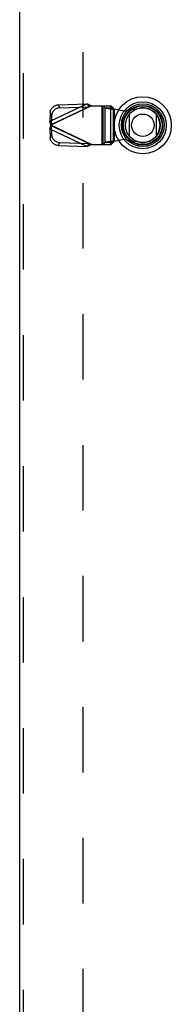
# Model space of a CAD drawing. Header units: inches. Extents: x 0 to 230, y 0 to 149.
# Tile 97 of 256: x 69.64 to 72.56, y 55.87 to 74.89. Entities that reach past the tile are written whole.
import ezdxf

# ---------------------------------------------------------------- set-up
doc = ezdxf.new("R2010")
doc.units = ezdxf.units.IN
doc.header["$LTSCALE"] = 12.648283
doc.header["$MEASUREMENT"] = 0
doc.linetypes.add('HIDDEN', pattern=[0.2, 0.1, -0.1])
doc.layers.add('DEFAULT_2', color=8, linetype='HIDDEN')
doc.layers.add('RIGHTHAND_DOOR_ASSEMBLY', color=7, linetype='CONTINUOUS')

msp = doc.modelspace()

# ---------------------------------------------------------------- linework, layer by layer
at = {"layer": 'DEFAULT_2', "color": 8, "linetype": 'HIDDEN'}
msp.add_line((70.855, 107.146), (70.855, 38.549), dxfattribs=at)
at = {"layer": 'RIGHTHAND_DOOR_ASSEMBLY', "color": 3, "linetype": 'Continuous'}
msp.add_line((69.637, 37.173), (69.637, 108.523), dxfattribs=at)
at = {"layer": 'RIGHTHAND_DOOR_ASSEMBLY', "color": 8, "linetype": 'HIDDEN'}
for p, q in [((69.712, 37.173), (69.712, 108.523)), ((70.941, 73.262), (70.22, 72.92)), ((70.386, 73.244), (70.941, 73.262)), ((70.413, 73.187), (70.386, 73.244)), ((70.941, 73.262), (70.968, 73.205)), ((70.226, 73.092), (70.22, 72.92)), ((70.226, 73.092), (70.253, 73.035)), ((71.025, 73.224), (70.238, 72.85)), ((70.247, 72.863), (70.968, 73.205)), ((70.413, 73.187), (70.968, 73.205)), ((71.006, 73.218), (70.987, 73.211)), ((71.025, 73.224), (71.006, 73.218)), ((71.025, 73.224), (71.4, 73.224)), ((71.222, 73.224), (71.222, 72.476)), ((71.242, 73.224), (71.242, 72.476)), ((71.245, 73.224), (71.284, 73.182)), ((71.284, 73.182), (71.439, 73.182)), ((71.284, 72.518), (71.284, 73.182)), ((71.397, 72.476), (71.397, 73.224)), ((71.439, 73.182), (71.4, 73.224)), ((71.439, 73.182), (71.439, 72.518)), ((71.458, 73.163), (71.655, 73.126)), ((71.458, 73.163), (71.458, 72.536)), ((71.655, 73.126), (71.95, 73.179)), ((70.247, 72.863), (70.22, 72.92)), ((71.025, 72.476), (70.238, 72.85)), ((70.253, 73.035), (70.247, 72.863)), ((70.22, 72.78), (70.247, 72.837)), ((70.22, 72.78), (70.941, 72.438)), ((70.22, 72.78), (70.226, 72.608)), ((70.253, 72.665), (70.226, 72.608)), ((70.968, 72.495), (70.247, 72.837)), ((70.247, 72.837), (70.253, 72.665)), ((70.386, 72.456), (70.413, 72.513)), ((70.413, 72.513), (70.968, 72.495)), ((70.968, 72.495), (70.941, 72.438)), ((71.025, 72.476), (71.4, 72.476)), ((71.284, 72.518), (71.245, 72.476)), ((71.439, 72.518), (71.284, 72.518)), ((71.4, 72.476), (71.439, 72.518)), ((71.458, 72.536), (71.424, 72.534)), ((71.655, 72.574), (71.458, 72.536)), ((71.95, 72.521), (71.655, 72.574)), ((70.386, 72.456), (70.941, 72.438))]:
    msp.add_line(p, q, dxfattribs=at)
at = {"layer": 'RIGHTHAND_DOOR_ASSEMBLY', "color": 7, "linetype": 'Continuous'}
for p, q in [((71.756, 72.632), (71.756, 73.064)), ((72.268, 73.064), (72.268, 72.632))]:
    msp.add_line(p, q, dxfattribs=at)
at = {"layer": 'RIGHTHAND_DOOR_ASSEMBLY', "color": 8, "linetype": 'HIDDEN'}
for points in [[(70.226, 73.092), (70.227, 73.106), (70.23, 73.121), (70.234, 73.135), (70.24, 73.149), (70.247, 73.162), (70.255, 73.174), (70.264, 73.186), (70.275, 73.197), (70.287, 73.207), (70.299, 73.216), (70.312, 73.224), (70.326, 73.231), (70.341, 73.236), (70.356, 73.24), (70.371, 73.243), (70.386, 73.244)], [(70.941, 73.262), (70.955, 73.256), (70.969, 73.25), (70.983, 73.244), (70.997, 73.237), (71.011, 73.231), (71.025, 73.224)], [(70.413, 73.187), (70.398, 73.186), (70.383, 73.183), (70.368, 73.179), (70.353, 73.174), (70.339, 73.167), (70.326, 73.159), (70.313, 73.15), (70.302, 73.14), (70.291, 73.129), (70.282, 73.118), (70.274, 73.105), (70.267, 73.092), (70.261, 73.078), (70.257, 73.064), (70.254, 73.05), (70.253, 73.035)], [(70.987, 73.211), (70.977, 73.208), (70.968, 73.205)], [(71.284, 73.182), (71.288, 73.181), (71.294, 73.179), (71.301, 73.178), (71.31, 73.177), (71.32, 73.175), (71.332, 73.174), (71.345, 73.173), (71.359, 73.171), (71.374, 73.17), (71.39, 73.169), (71.407, 73.167), (71.424, 73.166), (71.458, 73.163)], [(71.439, 73.182), (71.44, 73.18), (71.441, 73.177), (71.443, 73.175), (71.446, 73.173), (71.449, 73.17), (71.452, 73.168), (71.455, 73.166), (71.458, 73.163)], [(70.238, 72.85), (70.232, 72.874), (70.229, 72.885), (70.226, 72.897), (70.223, 72.908), (70.22, 72.92)], [(70.229, 72.814), (70.235, 72.838), (70.238, 72.85)], [(70.247, 72.863), (70.245, 72.861), (70.244, 72.859), (70.242, 72.856), (70.241, 72.854), (70.238, 72.85)], [(70.238, 72.85), (70.239, 72.848), (70.242, 72.843)], [(70.22, 72.78), (70.223, 72.791), (70.226, 72.803), (70.229, 72.814)], [(70.242, 72.843), (70.244, 72.841), (70.245, 72.839), (70.247, 72.837)], [(70.253, 72.665), (70.254, 72.65), (70.257, 72.636), (70.261, 72.622), (70.267, 72.608), (70.274, 72.595), (70.282, 72.582), (70.291, 72.57), (70.302, 72.559), (70.313, 72.549), (70.326, 72.54), (70.339, 72.533), (70.353, 72.526), (70.368, 72.521), (70.383, 72.517), (70.398, 72.514), (70.413, 72.513)], [(70.386, 72.456), (70.371, 72.457), (70.356, 72.46), (70.341, 72.464), (70.326, 72.469), (70.312, 72.476), (70.299, 72.484), (70.287, 72.493), (70.275, 72.503), (70.264, 72.514), (70.255, 72.525), (70.247, 72.538), (70.24, 72.551), (70.234, 72.565), (70.23, 72.579), (70.227, 72.593), (70.226, 72.608)], [(71.025, 72.476), (71.011, 72.469), (70.997, 72.463), (70.983, 72.456), (70.969, 72.45), (70.955, 72.444), (70.941, 72.438)], [(70.968, 72.495), (70.977, 72.491), (70.987, 72.488), (70.996, 72.485), (71.025, 72.476)], [(71.424, 72.534), (71.407, 72.532), (71.39, 72.531), (71.374, 72.53), (71.359, 72.528), (71.345, 72.527), (71.332, 72.526), (71.32, 72.524), (71.31, 72.523), (71.301, 72.522), (71.294, 72.52), (71.288, 72.519), (71.284, 72.518)], [(71.439, 72.518), (71.44, 72.52), (71.441, 72.522), (71.443, 72.525), (71.446, 72.527), (71.449, 72.529), (71.452, 72.532), (71.455, 72.534), (71.458, 72.536)]]:
    msp.add_lwpolyline(points, dxfattribs=at)
at = {"layer": 'RIGHTHAND_DOOR_ASSEMBLY', "color": 7, "linetype": 'Continuous'}
for radius in [0.551, 0.453, 0.413, 0.384, 0.374, 0.335, 0.217]:
    msp.add_circle((72.012, 72.848), radius, dxfattribs=at)
at = {"layer": 'RIGHTHAND_DOOR_ASSEMBLY', "color": 8, "linetype": 'HIDDEN'}
msp.add_arc((72.01, 72.85), 0.335, 259.673, 100.327, dxfattribs=at)

doc.saveas('drawing.dxf')
